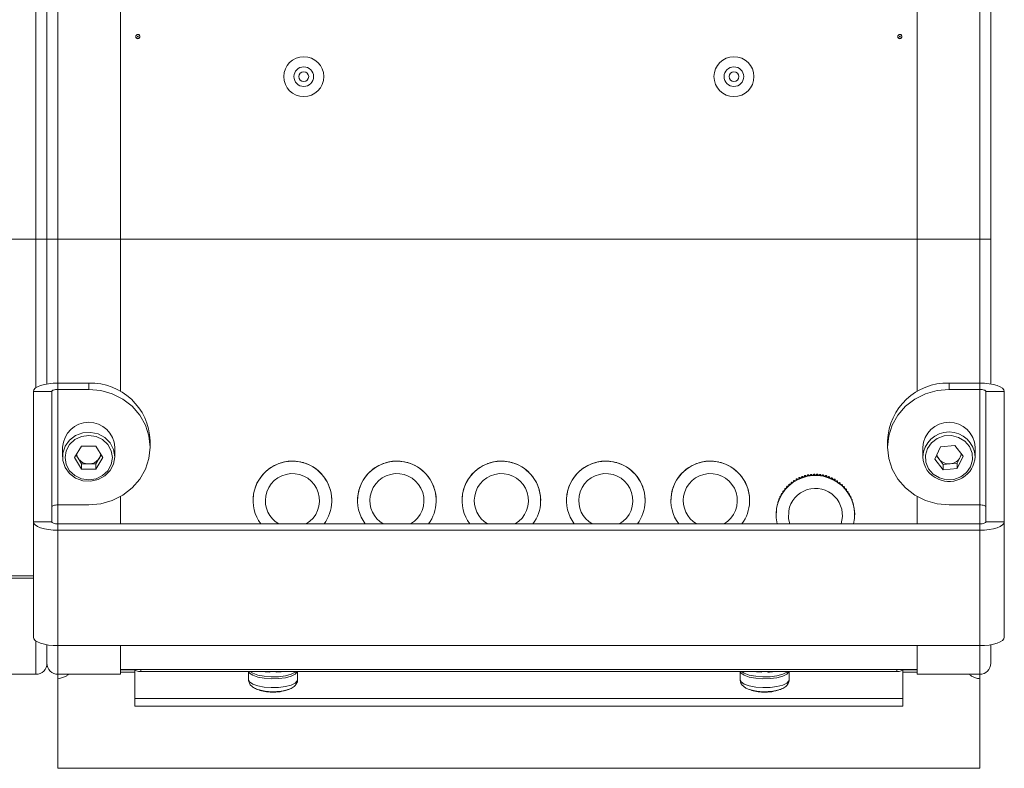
# Model space of a CAD drawing. Header units: millimetres. Extents: x -219 to 1361, y -849 to 661.
# Tile 72 of 73: x 1201 to 1361, y 420 to 542. Entities that reach past the tile are written whole.
import ezdxf

# ---------------------------------------------------------------- set-up
doc = ezdxf.new("R2010")
doc.units = ezdxf.units.MM

msp = doc.modelspace()

# ---------------------------------------------------------------- linework, layer by layer
at = {"color": 7, "linetype": 'Continuous', "lineweight": 15}
for p, q in [((1203.57, 506.18), (1203.57, 572.18)), ((1205.37, 506.18), (1205.37, 572.18)), ((1207.17, 572.18), (1207.17, 506.18)), ((1217.37, 506.18), (1217.37, 572.18)), ((1346.97, 572.18), (1346.97, 506.18)), ((1357.17, 506.18), (1357.17, 572.18)), ((1358.97, 572.18), (1358.97, 506.18)), ((1203.57, 506.18), (1193.37, 506.18)), ((1205.37, 506.18), (1203.57, 506.18)), ((1205.37, 482.63), (1205.37, 506.18)), ((1207.17, 506.18), (1205.37, 506.18)), ((1207.17, 506.18), (1217.37, 506.18)), ((1217.37, 481.41), (1217.37, 506.18)), ((1357.17, 506.18), (1346.97, 506.18)), ((1346.97, 506.18), (1346.97, 481.41)), ((1358.97, 506.18), (1357.17, 506.18)), ((1358.97, 506.18), (1358.97, 482.63)), ((1207.17, 482.78), (1207.17, 481.75)), ((1212.17, 482.78), (1207.17, 482.78)), ((1212.17, 481.75), (1212.17, 482.78)), ((1352.17, 481.75), (1352.17, 482.78)), ((1357.17, 482.78), (1352.17, 482.78)), ((1357.17, 481.75), (1357.17, 482.78)), ((1206.17, 481.41), (1203.17, 481.41)), ((1203.17, 481.41), (1203.17, 460.2)), ((1206.17, 481.41), (1206.17, 460.2)), ((1207.17, 481.75), (1207.17, 462.96)), ((1212.17, 481.75), (1207.17, 481.75)), ((1357.17, 481.75), (1352.17, 481.75)), ((1357.17, 481.75), (1357.17, 462.96)), ((1361.17, 481.41), (1358.17, 481.41)), ((1358.17, 460.2), (1358.17, 481.41)), ((1361.17, 460.2), (1361.17, 481.41)), ((1222.17, 472.35), (1222.17, 473.38)), ((1342.17, 473.38), (1342.17, 472.35)), ((1207.92, 472.35), (1207.92, 470.78)), ((1211.01, 472.52), (1209.86, 470.64)), ((1210.12, 471.07), (1210.44, 470.56)), ((1213.32, 472.52), (1211.01, 472.52)), ((1214.48, 470.64), (1213.32, 472.52)), ((1213.9, 470.56), (1214.21, 471.07)), ((1216.42, 470.78), (1216.42, 472.35)), ((1347.92, 472.35), (1347.92, 470.78)), ((1350.81, 472.4), (1349.87, 470.42)), ((1353.11, 472.62), (1350.81, 472.4)), ((1354.46, 470.87), (1353.11, 472.62)), ((1353.99, 470.73), (1354.21, 471.19)), ((1356.42, 470.78), (1356.42, 472.35)), ((1209.86, 470.64), (1211.01, 468.76)), ((1210.44, 470.56), (1211.01, 469.62)), ((1211.01, 469.62), (1211.01, 468.76)), ((1211.01, 469.62), (1212.17, 469.62)), ((1212.17, 469.62), (1213.32, 469.62)), ((1213.32, 468.76), (1214.48, 470.64)), ((1213.32, 469.62), (1213.9, 470.56)), ((1213.32, 469.62), (1213.32, 468.76)), ((1243.62, 469.85), (1243.62, 469.85)), ((1243.66, 469.86), (1243.67, 469.86)), ((1247.06, 469.84), (1247.07, 469.83)), ((1247.1, 469.82), (1247.11, 469.82)), ((1260.62, 469.85), (1260.62, 469.85)), ((1260.66, 469.86), (1260.67, 469.86)), ((1264.06, 469.84), (1264.07, 469.83)), ((1264.1, 469.82), (1264.11, 469.82)), ((1277.15, 469.7), (1277.15, 469.65)), ((1277.18, 469.66), (1277.18, 469.71)), ((1277.62, 469.85), (1277.62, 469.85)), ((1277.66, 469.86), (1277.67, 469.86)), ((1281.06, 469.84), (1281.07, 469.83)), ((1281.1, 469.82), (1281.11, 469.82)), ((1294.62, 469.85), (1294.62, 469.85)), ((1294.66, 469.86), (1294.67, 469.86)), ((1298.06, 469.84), (1298.07, 469.83)), ((1298.1, 469.82), (1298.11, 469.82)), ((1311.62, 469.85), (1311.62, 469.85)), ((1311.66, 469.86), (1311.67, 469.86)), ((1315.06, 469.84), (1315.07, 469.83)), ((1315.1, 469.82), (1315.11, 469.82)), ((1349.87, 470.42), (1351.22, 468.66)), ((1350.12, 470.95), (1350.55, 470.4)), ((1350.55, 470.4), (1351.22, 469.52)), ((1351.22, 469.52), (1352.37, 469.63)), ((1351.22, 469.52), (1351.22, 468.66)), ((1352.37, 469.63), (1353.52, 469.74)), ((1353.52, 468.88), (1354.46, 470.87)), ((1353.52, 469.74), (1353.99, 470.73)), ((1353.52, 469.74), (1353.52, 468.88)), ((1211.01, 468.76), (1213.32, 468.76)), ((1329.83, 467.88), (1329.89, 467.79)), ((1330.07, 467.8), (1330.11, 467.9)), ((1330.32, 467.91), (1330.38, 467.81)), ((1330.55, 467.81), (1330.61, 467.9)), ((1330.82, 467.89), (1330.87, 467.79)), ((1331.04, 467.78), (1331.1, 467.87)), ((1351.22, 468.66), (1353.52, 468.88)), ((1326.26, 466.34), (1326.35, 466.31)), ((1326.47, 466.54), (1326.47, 466.41)), ((1326.64, 466.65), (1326.74, 466.6)), ((1326.87, 466.82), (1326.87, 466.69)), ((1327.05, 466.93), (1327.14, 466.88)), ((1327.14, 466.88), (1327.16, 466.87)), ((1327.29, 466.95), (1327.29, 467.08)), ((1327.48, 467.18), (1327.57, 467.12)), ((1327.72, 467.19), (1327.73, 467.3)), ((1327.92, 467.39), (1328.01, 467.32)), ((1328.17, 467.39), (1328.18, 467.5)), ((1328.38, 467.57), (1328.46, 467.49)), ((1328.63, 467.55), (1328.65, 467.65)), ((1328.86, 467.71), (1328.93, 467.63)), ((1329.1, 467.67), (1329.13, 467.77)), ((1329.34, 467.81), (1329.41, 467.73)), ((1329.58, 467.75), (1329.62, 467.86)), ((1331.31, 467.84), (1331.35, 467.74)), ((1331.52, 467.71), (1331.59, 467.8)), ((1331.8, 467.75), (1331.83, 467.65)), ((1331.85, 467.6), (1332.03, 467.56)), ((1332, 467.61), (1332.07, 467.69)), ((1332.27, 467.63), (1332.3, 467.52)), ((1332.46, 467.46), (1332.54, 467.54)), ((1332.74, 467.46), (1332.75, 467.35)), ((1332.91, 467.29), (1333, 467.35)), ((1333.19, 467.26), (1333.2, 467.15)), ((1333.35, 467.07), (1333.44, 467.13)), ((1333.63, 466.9), (1333.63, 467.03)), ((1333.76, 466.82), (1333.77, 466.83)), ((1333.77, 466.83), (1333.87, 466.88)), ((1334.04, 466.64), (1334.04, 466.77)), ((1334.17, 466.55), (1334.27, 466.59)), ((1334.44, 466.35), (1334.44, 466.48)), ((1334.56, 466.24), (1334.65, 466.27)), ((1239, 464.73), (1238.92, 463.68)), ((1256, 464.73), (1255.92, 463.68)), ((1273, 464.73), (1272.92, 463.68)), ((1290, 464.73), (1289.92, 463.68)), ((1307, 464.73), (1306.92, 463.68)), ((1324.88, 464.69), (1324.88, 464.58)), ((1325, 464.82), (1325.03, 464.82)), ((1325.14, 465.11), (1325.14, 464.99)), ((1325.27, 465.24), (1325.32, 465.23)), ((1325.43, 465.51), (1325.43, 465.38)), ((1325.57, 465.63), (1325.63, 465.62)), ((1325.75, 465.88), (1325.75, 465.75)), ((1325.9, 466), (1325.98, 465.98)), ((1326.1, 466.22), (1326.1, 466.09)), ((1334.81, 466.02), (1334.81, 466.16)), ((1334.93, 465.91), (1335, 465.93)), ((1335.15, 465.67), (1335.15, 465.81)), ((1335.27, 465.54), (1335.33, 465.56)), ((1335.47, 465.3), (1335.47, 465.43)), ((1335.58, 465.15), (1335.62, 465.16)), ((1335.73, 465.09), (1335.71, 465.11)), ((1335.75, 464.91), (1335.75, 465.03)), ((1335.86, 464.74), (1335.88, 464.74)), ((1217.37, 459.86), (1217.37, 464.33)), ((1238.92, 463.68), (1238.92, 463.67)), ((1251.72, 463.67), (1251.72, 463.68)), ((1255.92, 463.68), (1255.92, 463.67)), ((1268.72, 463.67), (1268.72, 463.68)), ((1272.92, 463.68), (1272.92, 463.67)), ((1285.72, 463.67), (1285.72, 463.68)), ((1289.92, 463.68), (1289.92, 463.67)), ((1302.72, 463.67), (1302.72, 463.68)), ((1306.92, 463.68), (1306.92, 463.67)), ((1319.72, 463.67), (1319.72, 463.68)), ((1324.31, 463.34), (1324.31, 463.29)), ((1324.46, 463.81), (1324.46, 463.72)), ((1324.65, 464.26), (1324.65, 464.15)), ((1324.76, 464.39), (1324.78, 464.39)), ((1336, 464.49), (1336, 464.61)), ((1336.11, 464.3), (1336.11, 464.3)), ((1336.22, 464.07), (1336.22, 464.17)), ((1336.4, 463.63), (1336.4, 463.72)), ((1336.55, 463.2), (1336.55, 463.25)), ((1346.97, 464.33), (1346.97, 459.86)), ((1212.17, 462.96), (1207.17, 462.96)), ((1256.33, 461.63), (1256.33, 461.58)), ((1324.1, 462.42), (1324.02, 461.37)), ((1324.19, 462.87), (1324.19, 462.86)), ((1324.2, 462.92), (1324.2, 462.89)), ((1357.17, 462.96), (1352.17, 462.96)), ((1203.17, 460.2), (1206.17, 460.2)), ((1203.17, 460.2), (1203.17, 441.41)), ((1207.17, 459.86), (1207.17, 458.83)), ((1207.17, 459.86), (1357.17, 459.86)), ((1324.02, 461.37), (1324.02, 461.34)), ((1336.82, 461.34), (1336.82, 461.37)), ((1357.17, 458.83), (1357.17, 459.86)), ((1358.17, 460.2), (1361.17, 460.2)), ((1361.17, 460.2), (1361.17, 441.41)), ((1207.17, 458.83), (1207.17, 440.04)), ((1207.17, 458.83), (1357.17, 458.83)), ((1357.17, 458.83), (1357.17, 440.04)), ((1205.37, 437.18), (1205.37, 440.19)), ((1207.17, 440.04), (1357.17, 440.04)), ((1217.37, 435.38), (1217.37, 440.04)), ((1346.97, 440.04), (1346.97, 435.38)), ((1358.97, 440.19), (1358.97, 437.18)), ((1217.37, 436.18), (1346.97, 436.18)), ((1219.67, 436.16), (1219.67, 436.18)), ((1219.67, 436.16), (1219.67, 431.45)), ((1220.67, 435.83), (1343.67, 435.83)), ((1238.17, 435.83), (1238.17, 434.54)), ((1241.65, 435.83), (1241.65, 435.74)), ((1242.69, 435.83), (1242.69, 435.74)), ((1246.17, 434.54), (1246.17, 435.83)), ((1318.17, 435.83), (1318.17, 434.54)), ((1321.65, 435.83), (1321.65, 435.74)), ((1322.69, 435.83), (1322.69, 435.74)), ((1326.17, 434.54), (1326.17, 435.83)), ((1344.67, 436.18), (1344.67, 436.16)), ((1344.67, 436.16), (1344.67, 431.45)), ((1203.57, 435.38), (1193.37, 435.38)), ((1207.17, 435.38), (1217.37, 435.38)), ((1207.17, 435.35), (1207.17, 434.66)), ((1207.17, 434.66), (1207.17, 420.08)), ((1357.17, 435.38), (1346.97, 435.38)), ((1357.17, 435.35), (1357.17, 434.66)), ((1357.17, 420.08), (1357.17, 434.66)), ((1219.67, 431.45), (1344.67, 431.45)), ((1219.67, 431.45), (1219.67, 430.19)), ((1344.67, 431.45), (1344.67, 430.19)), ((1219.67, 430.19), (1344.67, 430.19)), ((1207.17, 420.08), (1357.17, 420.08))]:
    msp.add_line(p, q, dxfattribs=at)
at = {"color": 8, "linetype": 'Continuous', "lineweight": 15}
for p, q in [((1203.57, 482), (1203.57, 506.18)), ((1207.17, 506.18), (1207.17, 482.78)), ((1217.37, 506.18), (1346.97, 506.18)), ((1357.17, 482.78), (1357.17, 506.18)), ((1243.62, 469.85), (1243.62, 469.85)), ((1243.66, 469.86), (1243.66, 469.86)), ((1244.11, 469.96), (1244.11, 469.96)), ((1244.14, 469.97), (1244.14, 469.97)), ((1244.6, 470.04), (1244.6, 470.04)), ((1244.64, 470.04), (1244.64, 470.04)), ((1245.1, 470.08), (1245.1, 470.07)), ((1245.13, 470.08), (1245.13, 470.08)), ((1245.6, 470.07), (1245.6, 470.07)), ((1245.63, 470.07), (1245.63, 470.07)), ((1246.1, 470.03), (1246.1, 470.03)), ((1246.13, 470.03), (1246.13, 470.03)), ((1246.59, 469.95), (1246.59, 469.95)), ((1246.62, 469.94), (1246.62, 469.95)), ((1247.07, 469.83), (1247.07, 469.83)), ((1247.1, 469.82), (1247.1, 469.82)), ((1260.62, 469.85), (1260.62, 469.85)), ((1260.66, 469.86), (1260.66, 469.86)), ((1261.11, 469.96), (1261.11, 469.96)), ((1261.14, 469.97), (1261.14, 469.97)), ((1261.6, 470.04), (1261.6, 470.04)), ((1261.64, 470.04), (1261.64, 470.04)), ((1262.1, 470.08), (1262.1, 470.07)), ((1262.13, 470.08), (1262.13, 470.08)), ((1262.6, 470.07), (1262.6, 470.07)), ((1262.63, 470.07), (1262.63, 470.07)), ((1263.1, 470.03), (1263.1, 470.03)), ((1263.13, 470.03), (1263.13, 470.03)), ((1263.59, 469.95), (1263.59, 469.95)), ((1263.62, 469.94), (1263.62, 469.95)), ((1264.07, 469.83), (1264.07, 469.83)), ((1264.1, 469.82), (1264.1, 469.82)), ((1277.62, 469.85), (1277.62, 469.85)), ((1277.66, 469.86), (1277.66, 469.86)), ((1278.11, 469.96), (1278.11, 469.96)), ((1278.14, 469.97), (1278.14, 469.97)), ((1278.6, 470.04), (1278.6, 470.04)), ((1278.64, 470.04), (1278.64, 470.04)), ((1279.1, 470.08), (1279.1, 470.07)), ((1279.13, 470.08), (1279.13, 470.08)), ((1279.6, 470.07), (1279.6, 470.07)), ((1279.63, 470.07), (1279.63, 470.07)), ((1280.1, 470.03), (1280.1, 470.03)), ((1280.13, 470.03), (1280.13, 470.03)), ((1280.59, 469.95), (1280.59, 469.95)), ((1280.62, 469.94), (1280.62, 469.95)), ((1281.07, 469.83), (1281.07, 469.83)), ((1281.1, 469.82), (1281.1, 469.82)), ((1294.62, 469.85), (1294.62, 469.85)), ((1294.66, 469.86), (1294.66, 469.86)), ((1295.11, 469.96), (1295.11, 469.96)), ((1295.14, 469.97), (1295.14, 469.97)), ((1295.6, 470.04), (1295.6, 470.04)), ((1295.64, 470.04), (1295.64, 470.04)), ((1296.1, 470.08), (1296.1, 470.07)), ((1296.13, 470.08), (1296.13, 470.08)), ((1296.6, 470.07), (1296.6, 470.07)), ((1296.63, 470.07), (1296.63, 470.07)), ((1297.1, 470.03), (1297.1, 470.03)), ((1297.13, 470.03), (1297.13, 470.03)), ((1297.59, 469.95), (1297.59, 469.95)), ((1297.62, 469.94), (1297.62, 469.95)), ((1298.07, 469.83), (1298.07, 469.83)), ((1298.1, 469.82), (1298.1, 469.82)), ((1311.62, 469.85), (1311.62, 469.85)), ((1311.66, 469.86), (1311.66, 469.86)), ((1312.11, 469.96), (1312.11, 469.96)), ((1312.14, 469.97), (1312.14, 469.97)), ((1312.6, 470.04), (1312.6, 470.04)), ((1312.64, 470.04), (1312.64, 470.04)), ((1313.1, 470.08), (1313.1, 470.07)), ((1313.13, 470.08), (1313.13, 470.08)), ((1313.6, 470.07), (1313.6, 470.07)), ((1313.63, 470.07), (1313.63, 470.07)), ((1314.1, 470.03), (1314.1, 470.03)), ((1314.13, 470.03), (1314.13, 470.03)), ((1314.59, 469.95), (1314.59, 469.95)), ((1314.62, 469.94), (1314.62, 469.95)), ((1315.07, 469.83), (1315.07, 469.83)), ((1315.1, 469.82), (1315.1, 469.82)), ((1329.7, 467.92), (1329.7, 467.72)), ((1329.74, 467.73), (1329.74, 467.92)), ((1329.83, 467.88), (1329.83, 467.74)), ((1330.11, 467.76), (1330.11, 467.9)), ((1330.2, 467.96), (1330.2, 467.76)), ((1330.23, 467.76), (1330.23, 467.96)), ((1330.32, 467.91), (1330.32, 467.76)), ((1330.61, 467.76), (1330.61, 467.9)), ((1330.7, 467.95), (1330.7, 467.76)), ((1330.73, 467.76), (1330.73, 467.95)), ((1330.82, 467.89), (1330.82, 467.75)), ((1331.1, 467.73), (1331.1, 467.87)), ((1331.2, 467.91), (1331.2, 467.72)), ((1331.23, 467.71), (1331.23, 467.91)), ((1326.13, 466.3), (1326.13, 466.12)), ((1326.16, 466.14), (1326.16, 466.32)), ((1326.26, 466.34), (1326.26, 466.23)), ((1326.51, 466.62), (1326.51, 466.44)), ((1326.54, 466.46), (1326.54, 466.64)), ((1326.64, 466.65), (1326.64, 466.53)), ((1326.92, 466.91), (1326.92, 466.72)), ((1326.94, 466.74), (1326.94, 466.93)), ((1327.05, 466.93), (1327.05, 466.81)), ((1327.14, 466.88), (1327.14, 466.87)), ((1327.34, 467.17), (1327.34, 466.98)), ((1327.37, 467), (1327.37, 467.18)), ((1327.48, 467.18), (1327.48, 467.05)), ((1327.57, 467.12), (1327.57, 467.1)), ((1327.72, 467.19), (1327.72, 467.17)), ((1327.73, 467.17), (1327.73, 467.3)), ((1327.79, 467.39), (1327.79, 467.2)), ((1327.82, 467.21), (1327.82, 467.4)), ((1327.92, 467.39), (1327.92, 467.26)), ((1328.01, 467.32), (1328.01, 467.29)), ((1328.17, 467.39), (1328.17, 467.36)), ((1328.18, 467.36), (1328.18, 467.5)), ((1328.25, 467.58), (1328.25, 467.39)), ((1328.28, 467.4), (1328.28, 467.59)), ((1328.38, 467.57), (1328.38, 467.43)), ((1328.46, 467.49), (1328.46, 467.46)), ((1328.63, 467.55), (1328.63, 467.51)), ((1328.65, 467.52), (1328.65, 467.65)), ((1328.72, 467.73), (1328.72, 467.54)), ((1328.76, 467.55), (1328.76, 467.74)), ((1328.86, 467.71), (1328.86, 467.57)), ((1328.93, 467.63), (1328.93, 467.59)), ((1329.1, 467.67), (1329.1, 467.63)), ((1329.13, 467.63), (1329.13, 467.77)), ((1329.21, 467.84), (1329.21, 467.65)), ((1329.24, 467.66), (1329.24, 467.85)), ((1329.34, 467.81), (1329.34, 467.67)), ((1329.41, 467.73), (1329.41, 467.69)), ((1329.58, 467.75), (1329.58, 467.71)), ((1329.62, 467.72), (1329.62, 467.86)), ((1329.89, 467.79), (1329.89, 467.74)), ((1330.07, 467.8), (1330.07, 467.76)), ((1330.38, 467.81), (1330.38, 467.76)), ((1330.55, 467.81), (1330.55, 467.76)), ((1330.87, 467.79), (1330.87, 467.75)), ((1331.04, 467.78), (1331.04, 467.73)), ((1331.31, 467.84), (1331.31, 467.7)), ((1331.35, 467.74), (1331.35, 467.7)), ((1331.52, 467.71), (1331.52, 467.67)), ((1331.59, 467.66), (1331.59, 467.8)), ((1331.69, 467.83), (1331.69, 467.64)), ((1331.72, 467.63), (1331.72, 467.82)), ((1331.8, 467.75), (1331.8, 467.61)), ((1331.83, 467.65), (1331.83, 467.61)), ((1332, 467.61), (1332, 467.57)), ((1332.07, 467.55), (1332.07, 467.69)), ((1332.17, 467.71), (1332.17, 467.52)), ((1332.2, 467.51), (1332.2, 467.7)), ((1332.27, 467.63), (1332.27, 467.49)), ((1332.3, 467.52), (1332.3, 467.48)), ((1332.46, 467.46), (1332.46, 467.43)), ((1332.54, 467.4), (1332.54, 467.54)), ((1332.65, 467.56), (1332.65, 467.37)), ((1332.68, 467.35), (1332.68, 467.54)), ((1332.74, 467.46), (1332.74, 467.33)), ((1332.75, 467.35), (1332.75, 467.32)), ((1332.91, 467.29), (1332.91, 467.26)), ((1333, 467.22), (1333, 467.35)), ((1333.1, 467.36), (1333.1, 467.17)), ((1333.14, 467.16), (1333.14, 467.35)), ((1333.19, 467.26), (1333.19, 467.13)), ((1333.2, 467.15), (1333.2, 467.13)), ((1333.35, 467.07), (1333.35, 467.05)), ((1333.44, 467), (1333.44, 467.13)), ((1333.55, 467.13), (1333.55, 466.95)), ((1333.58, 466.93), (1333.58, 467.12)), ((1333.77, 466.83), (1333.77, 466.82)), ((1333.87, 466.76), (1333.87, 466.88)), ((1333.97, 466.87), (1333.97, 466.69)), ((1334, 466.67), (1334, 466.85)), ((1334.27, 466.48), (1334.27, 466.59)), ((1334.37, 466.58), (1334.37, 466.4)), ((1334.4, 466.38), (1334.4, 466.56)), ((1334.65, 466.17), (1334.65, 466.27)), ((1324.89, 464.74), (1324.89, 464.6)), ((1324.91, 464.63), (1324.91, 464.77)), ((1325, 464.82), (1325, 464.78)), ((1325.16, 465.17), (1325.16, 465.01)), ((1325.17, 465.04), (1325.17, 465.2)), ((1325.27, 465.24), (1325.27, 465.17)), ((1325.45, 465.57), (1325.45, 465.4)), ((1325.47, 465.43), (1325.47, 465.59)), ((1325.57, 465.63), (1325.57, 465.54)), ((1325.78, 465.95), (1325.78, 465.77)), ((1325.8, 465.8), (1325.8, 465.97)), ((1325.9, 466), (1325.9, 465.9)), ((1334.75, 466.25), (1334.75, 466.08)), ((1334.78, 466.05), (1334.78, 466.23)), ((1335, 465.83), (1335, 465.93)), ((1335.1, 465.9), (1335.1, 465.73)), ((1335.13, 465.7), (1335.13, 465.87)), ((1335.33, 465.47), (1335.33, 465.56)), ((1335.42, 465.52), (1335.42, 465.35)), ((1335.44, 465.33), (1335.44, 465.49)), ((1335.62, 465.09), (1335.62, 465.16)), ((1335.71, 465.11), (1335.71, 464.96)), ((1335.73, 464.93), (1335.73, 465.09)), ((1335.88, 464.7), (1335.88, 464.74)), ((1335.97, 464.69), (1335.97, 464.55)), ((1324.31, 463.37), (1324.31, 463.3)), ((1324.32, 463.33), (1324.32, 463.4)), ((1324.47, 463.84), (1324.47, 463.74)), ((1324.48, 463.77), (1324.48, 463.87)), ((1324.66, 464.3), (1324.66, 464.17)), ((1324.68, 464.2), (1324.68, 464.33)), ((1324.76, 464.39), (1324.76, 464.37)), ((1335.99, 464.52), (1335.99, 464.66)), ((1336.11, 464.29), (1336.11, 464.3)), ((1336.2, 464.24), (1336.2, 464.12)), ((1336.21, 464.09), (1336.21, 464.21)), ((1336.39, 463.78), (1336.39, 463.68)), ((1336.4, 463.65), (1336.4, 463.75)), ((1336.54, 463.31), (1336.54, 463.24)), ((1336.55, 463.21), (1336.55, 463.27)), ((1207.17, 462.96), (1207.17, 459.86)), ((1324.2, 462.9), (1324.2, 462.92)), ((1324.2, 462.89), (1324.2, 462.87)), ((1336.65, 462.82), (1336.65, 462.82)), ((1357.17, 459.86), (1357.17, 462.96)), ((1203.17, 451.39), (1193.37, 451.39)), ((1203.17, 451.01), (1193.37, 451.01)), ((1203.57, 435.38), (1203.57, 440.81)), ((1207.17, 440.04), (1207.17, 435.38)), ((1357.17, 435.38), (1357.17, 440.04)), ((1219.67, 436.13), (1217.37, 436.13)), ((1220.67, 436.18), (1220.67, 435.83)), ((1343.67, 435.83), (1343.67, 436.18)), ((1346.97, 436.13), (1344.67, 436.13)), ((1219.67, 435.74), (1217.37, 435.74)), ((1346.97, 435.74), (1344.67, 435.74))]:
    msp.add_line(p, q, dxfattribs=at)
at = {"color": 7, "linetype": 'Continuous', "lineweight": 15, "flags": 128}
for points in [[(1207.17, 482.78), (1206.39, 482.75), (1205.64, 482.67), (1204.95, 482.54), (1204.34, 482.37), (1203.84, 482.17), (1203.47, 481.93), (1203.24, 481.67), (1203.17, 481.41)], [(1361.17, 481.41), (1361.09, 481.67), (1360.86, 481.93), (1360.49, 482.17), (1360, 482.37), (1359.39, 482.54), (1358.7, 482.67), (1357.95, 482.75), (1357.17, 482.78)], [(1207.17, 481.75), (1206.97, 481.74), (1206.78, 481.72), (1206.61, 481.69), (1206.46, 481.65), (1206.34, 481.6), (1206.24, 481.54), (1206.19, 481.47), (1206.17, 481.41)], [(1212.17, 462.96), (1214.12, 463.14), (1215.99, 463.67), (1217.72, 464.54), (1219.24, 465.71), (1220.48, 467.13), (1221.41, 468.76), (1221.98, 470.52), (1222.17, 472.35), (1221.98, 474.19), (1221.41, 475.95), (1220.48, 477.57), (1219.24, 479), (1217.72, 480.17), (1215.99, 481.03), (1214.12, 481.57), (1212.17, 481.75)], [(1352.17, 481.75), (1350.22, 481.57), (1348.34, 481.03), (1346.61, 480.17), (1345.1, 479), (1343.85, 477.57), (1342.93, 475.95), (1342.36, 474.19), (1342.17, 472.35), (1342.36, 470.52), (1342.93, 468.76), (1343.85, 467.13), (1345.1, 465.71), (1346.61, 464.54), (1348.34, 463.67), (1350.22, 463.14), (1352.17, 462.96)], [(1358.17, 481.41), (1358.15, 481.47), (1358.09, 481.54), (1358, 481.6), (1357.87, 481.65), (1357.72, 481.69), (1357.55, 481.72), (1357.36, 481.74), (1357.17, 481.75)], [(1216.42, 470.78), (1216.23, 469.6), (1215.68, 468.53), (1214.82, 467.66), (1213.72, 467.06), (1212.49, 466.8), (1211.22, 466.89), (1210.04, 467.32), (1209.05, 468.06), (1208.34, 469.05), (1207.96, 470.18), (1207.96, 471.37), (1208.34, 472.51), (1209.05, 473.5), (1210.04, 474.24), (1211.22, 474.67), (1212.49, 474.76), (1213.72, 474.5), (1214.82, 473.9), (1215.68, 473.03), (1216.23, 471.96), (1216.42, 470.78)], [(1216.02, 470.64), (1215.83, 469.52), (1215.28, 468.52), (1214.43, 467.72), (1213.36, 467.2), (1212.17, 467.02), (1210.98, 467.2), (1209.9, 467.72), (1209.05, 468.52), (1208.51, 469.52), (1208.32, 470.64), (1208.51, 471.76), (1209.05, 472.77), (1209.9, 473.57), (1210.98, 474.08), (1212.17, 474.26), (1213.36, 474.08), (1214.43, 473.57), (1215.28, 472.77), (1215.83, 471.76), (1216.02, 470.64)], [(1350.6, 467.34), (1349.59, 467.96), (1348.83, 468.84), (1348.4, 469.9), (1348.34, 471.03), (1348.65, 472.12), (1349.31, 473.07), (1350.25, 473.78), (1351.37, 474.18), (1352.58, 474.24), (1353.74, 473.94), (1354.75, 473.33), (1355.5, 472.45), (1355.93, 471.39), (1356, 470.26), (1355.68, 469.17), (1355.02, 468.22), (1354.09, 467.51), (1352.96, 467.1), (1351.76, 467.04), (1350.6, 467.34)], [(1244.09, 469.96), (1244.1, 469.96), (1244.11, 469.96)], [(1244.14, 469.97), (1244.16, 469.97), (1244.16, 469.97)], [(1244.58, 470.04), (1244.59, 470.04), (1244.6, 470.04)], [(1244.64, 470.04), (1244.65, 470.04), (1244.66, 470.04)], [(1245.08, 470.07), (1245.09, 470.08), (1245.1, 470.08)], [(1245.13, 470.08), (1245.15, 470.08), (1245.16, 470.08)], [(1245.58, 470.07), (1245.59, 470.07), (1245.6, 470.07)], [(1245.63, 470.07), (1245.65, 470.07), (1245.65, 470.07)], [(1246.08, 470.03), (1246.08, 470.03), (1246.1, 470.03)], [(1246.13, 470.03), (1246.14, 470.03), (1246.15, 470.02)], [(1246.57, 469.95), (1246.57, 469.95), (1246.59, 469.95)], [(1246.62, 469.95), (1246.63, 469.94), (1246.64, 469.94)], [(1261.09, 469.96), (1261.1, 469.96), (1261.11, 469.96)], [(1261.14, 469.97), (1261.16, 469.97), (1261.16, 469.97)], [(1261.58, 470.04), (1261.59, 470.04), (1261.6, 470.04)], [(1261.64, 470.04), (1261.65, 470.04), (1261.66, 470.04)], [(1262.08, 470.07), (1262.09, 470.08), (1262.1, 470.08)], [(1262.13, 470.08), (1262.15, 470.08), (1262.16, 470.08)], [(1262.58, 470.07), (1262.59, 470.07), (1262.6, 470.07)], [(1262.63, 470.07), (1262.65, 470.07), (1262.65, 470.07)], [(1263.08, 470.03), (1263.08, 470.03), (1263.1, 470.03)], [(1263.13, 470.03), (1263.14, 470.03), (1263.15, 470.02)], [(1263.57, 469.95), (1263.57, 469.95), (1263.59, 469.95)], [(1263.62, 469.95), (1263.63, 469.94), (1263.64, 469.94)], [(1278.09, 469.96), (1278.1, 469.96), (1278.11, 469.96)], [(1278.14, 469.97), (1278.16, 469.97), (1278.16, 469.97)], [(1278.58, 470.04), (1278.59, 470.04), (1278.6, 470.04)], [(1278.64, 470.04), (1278.65, 470.04), (1278.66, 470.04)], [(1279.08, 470.07), (1279.09, 470.08), (1279.1, 470.08)], [(1279.13, 470.08), (1279.15, 470.08), (1279.16, 470.08)], [(1279.58, 470.07), (1279.59, 470.07), (1279.6, 470.07)], [(1279.63, 470.07), (1279.65, 470.07), (1279.65, 470.07)], [(1280.08, 470.03), (1280.08, 470.03), (1280.1, 470.03)], [(1280.13, 470.03), (1280.14, 470.03), (1280.15, 470.02)], [(1280.57, 469.95), (1280.57, 469.95), (1280.59, 469.95)], [(1280.62, 469.95), (1280.63, 469.94), (1280.64, 469.94)], [(1295.09, 469.96), (1295.1, 469.96), (1295.11, 469.96)], [(1295.14, 469.97), (1295.16, 469.97), (1295.16, 469.97)], [(1295.58, 470.04), (1295.59, 470.04), (1295.6, 470.04)], [(1295.64, 470.04), (1295.65, 470.04), (1295.66, 470.04)], [(1296.08, 470.07), (1296.09, 470.08), (1296.1, 470.08)], [(1296.13, 470.08), (1296.15, 470.08), (1296.16, 470.08)], [(1296.58, 470.07), (1296.59, 470.07), (1296.6, 470.07)], [(1296.63, 470.07), (1296.65, 470.07), (1296.65, 470.07)], [(1297.08, 470.03), (1297.08, 470.03), (1297.1, 470.03)], [(1297.13, 470.03), (1297.14, 470.03), (1297.15, 470.02)], [(1297.57, 469.95), (1297.57, 469.95), (1297.59, 469.95)], [(1297.62, 469.95), (1297.63, 469.94), (1297.64, 469.94)], [(1312.09, 469.96), (1312.1, 469.96), (1312.11, 469.96)], [(1312.14, 469.97), (1312.16, 469.97), (1312.16, 469.97)], [(1312.58, 470.04), (1312.59, 470.04), (1312.6, 470.04)], [(1312.64, 470.04), (1312.65, 470.04), (1312.66, 470.04)], [(1313.08, 470.07), (1313.09, 470.08), (1313.1, 470.08)], [(1313.13, 470.08), (1313.15, 470.08), (1313.16, 470.08)], [(1313.58, 470.07), (1313.59, 470.07), (1313.6, 470.07)], [(1313.63, 470.07), (1313.65, 470.07), (1313.65, 470.07)], [(1314.08, 470.03), (1314.08, 470.03), (1314.1, 470.03)], [(1314.13, 470.03), (1314.14, 470.03), (1314.15, 470.02)], [(1314.57, 469.95), (1314.57, 469.95), (1314.59, 469.95)], [(1314.62, 469.95), (1314.63, 469.94), (1314.64, 469.94)], [(1327.57, 467.12), (1327.58, 467.11), (1327.59, 467.11)], [(1333.2, 467.15), (1333.2, 467.14), (1333.2, 467.13)], [(1333.33, 467.06), (1333.34, 467.07), (1333.35, 467.07)], [(1335.99, 464.66), (1335.99, 464.66), (1335.99, 464.67), (1335.98, 464.67), (1335.98, 464.67), (1335.98, 464.68), (1335.98, 464.68), (1335.98, 464.68), (1335.97, 464.69)], [(1324.32, 463.4), (1324.32, 463.4), (1324.32, 463.39), (1324.32, 463.39), (1324.32, 463.39), (1324.32, 463.38), (1324.32, 463.38), (1324.32, 463.37), (1324.31, 463.37)], [(1336.55, 463.27), (1336.55, 463.26), (1336.55, 463.25)], [(1207.17, 462.96), (1206.97, 462.95), (1206.78, 462.93), (1206.61, 462.9), (1206.46, 462.86), (1206.34, 462.8), (1206.24, 462.74), (1206.19, 462.68), (1206.17, 462.61)], [(1324.19, 459.86), (1324.04, 460.85), (1324.1, 462.39)], [(1324.19, 462.87), (1324.19, 462.87), (1324.2, 462.89)], [(1326.08, 461.96), (1326.05, 460.71), (1326.24, 459.86)], [(1336.65, 462.84), (1336.65, 462.84), (1336.65, 462.82)], [(1358.17, 462.61), (1358.15, 462.68), (1358.09, 462.74), (1358, 462.8), (1357.87, 462.86), (1357.72, 462.9), (1357.55, 462.93), (1357.36, 462.95), (1357.17, 462.96)], [(1203.17, 460.2), (1203.24, 459.94), (1203.47, 459.68), (1203.84, 459.44), (1204.34, 459.23), (1204.95, 459.06), (1205.64, 458.94), (1206.39, 458.86), (1207.17, 458.83)], [(1206.17, 460.2), (1206.19, 460.14), (1206.24, 460.07), (1206.34, 460.01), (1206.46, 459.96), (1206.61, 459.92), (1206.78, 459.89), (1206.97, 459.87), (1207.17, 459.86)], [(1357.17, 459.86), (1357.36, 459.87), (1357.55, 459.89), (1357.72, 459.92), (1357.87, 459.96), (1358, 460.01), (1358.09, 460.07), (1358.15, 460.14), (1358.17, 460.2)], [(1357.17, 458.83), (1357.95, 458.86), (1358.7, 458.94), (1359.39, 459.06), (1360, 459.23), (1360.49, 459.44), (1360.86, 459.68), (1361.09, 459.94), (1361.17, 460.2)], [(1203.17, 441.41), (1203.24, 441.14), (1203.47, 440.88), (1203.84, 440.65), (1204.34, 440.44), (1204.95, 440.27), (1205.64, 440.14), (1206.39, 440.07), (1207.17, 440.04)], [(1357.17, 440.04), (1357.95, 440.07), (1358.7, 440.14), (1359.39, 440.27), (1360, 440.44), (1360.49, 440.65), (1360.86, 440.88), (1361.09, 441.14), (1361.17, 441.41)], [(1220.67, 435.83), (1220.47, 435.84), (1220.28, 435.85), (1220.11, 435.89), (1219.96, 435.93), (1219.84, 435.98), (1219.74, 436.04), (1219.69, 436.1), (1219.67, 436.16)], [(1246.14, 435.83), (1246.12, 435.78), (1245.77, 435.4), (1245.1, 435.07), (1244.17, 434.82), (1243.06, 434.67), (1241.87, 434.64), (1240.71, 434.73), (1239.67, 434.93), (1238.86, 435.22), (1238.35, 435.58), (1238.19, 435.83)], [(1245.92, 435.83), (1245.77, 435.71), (1245.1, 435.38), (1244.17, 435.13), (1243.06, 434.99), (1241.87, 434.96), (1240.71, 435.05), (1239.67, 435.25), (1238.86, 435.54), (1238.41, 435.83)], [(1326.14, 435.83), (1326.12, 435.78), (1325.77, 435.4), (1325.1, 435.07), (1324.17, 434.82), (1323.06, 434.67), (1321.87, 434.64), (1320.71, 434.73), (1319.67, 434.93), (1318.86, 435.22), (1318.35, 435.58), (1318.19, 435.83)], [(1325.92, 435.83), (1325.77, 435.71), (1325.1, 435.38), (1324.17, 435.13), (1323.06, 434.99), (1321.87, 434.96), (1320.71, 435.05), (1319.67, 435.25), (1318.86, 435.54), (1318.41, 435.83)], [(1344.67, 436.16), (1344.65, 436.1), (1344.59, 436.04), (1344.5, 435.98), (1344.37, 435.93), (1344.22, 435.89), (1344.05, 435.85), (1343.86, 435.84), (1343.67, 435.83)]]:
    msp.add_lwpolyline(points, dxfattribs=at)
at = {"color": 8, "linetype": 'Continuous', "lineweight": 15, "flags": 128}
for points in [[(1246.17, 434.54), (1246.12, 434.34), (1245.77, 433.96), (1245.1, 433.63), (1244.17, 433.38), (1243.06, 433.24), (1241.87, 433.21), (1240.71, 433.29), (1239.67, 433.49), (1238.86, 433.79), (1238.35, 434.14), (1238.17, 434.54), (1238.17, 434.54)], [(1326.17, 434.54), (1326.12, 434.34), (1325.77, 433.96), (1325.1, 433.63), (1324.17, 433.38), (1323.06, 433.24), (1321.87, 433.21), (1320.71, 433.29), (1319.67, 433.49), (1318.86, 433.79), (1318.35, 434.14), (1318.17, 434.54), (1318.17, 434.54)]]:
    msp.add_lwpolyline(points, dxfattribs=at)
at = {"color": 7, "linetype": 'Continuous', "lineweight": 15}
for centre, radius in [((1220.17, 539.18), 0.345), ((1220.17, 539.18), 0.315), ((1220.17, 539.18), 0.0464), ((1220.17, 539.18), 0.0161), ((1344.17, 539.18), 0.345), ((1344.17, 539.18), 0.315), ((1344.17, 539.18), 0.0464), ((1344.17, 539.18), 0.0161), ((1247.17, 532.66), 3.25), ((1317.17, 532.66), 3.25), ((1247.17, 532.66), 1.6), ((1317.17, 532.66), 1.6), ((1247.17, 532.66), 0.8), ((1317.17, 532.66), 0.8)]:
    msp.add_circle(centre, radius, dxfattribs=at)
for centre, radius, start, end in [((1212.46, 473.07), 9.71, 1.8363, 91.7253), ((1351.88, 473.07), 9.71, 88.2745, 178.1636), ((1212.17, 472.15), 4.25, 2.6618, 177.3382), ((1352.17, 472.15), 4.25, 2.6684, 177.3316), ((1211.97, 471.51), 1.81, 190.0753, 211.6614), ((1212.36, 471.51), 1.81, 328.3435, 349.9197), ((1351.99, 471.51), 1.82, 192.1933, 217.773), ((1352.38, 471.5), 1.79, 334.4829, 352.5937), ((1212.15, 471.64), 2.03, 212.413, 270.6247), ((1212.19, 471.64), 2.03, 269.3758, 327.5865), ((1245.32, 463.68), 6.4, 0.0025, 170.556), ((1245.32, 463.67), 6.4, 323.4501, 170.5577), ((1246.16, 460.67), 9.53, 105.2156, 105.4215), ((1245.29, 463.85), 6.22, 100.6583, 100.9733), ((1245.27, 464.17), 5.9, 96.1311, 96.464), ((1245.36, 462.53), 7.55, 91.6787, 91.9385), ((1245.26, 462.46), 7.63, 87.1782, 87.4355), ((1245.17, 462.59), 7.5, 82.67, 82.9315), ((1245.32, 463.73), 6.35, 78.1665, 78.4758), ((1245.31, 463.7), 6.38, 73.6577, 73.9654), ((1262.32, 463.68), 6.4, 0.0029, 170.5556), ((1262.32, 463.67), 6.4, 323.4503, 170.5577), ((1261.99, 464.94), 5.1, 105.1263, 105.5108), ((1262.46, 463), 7.1, 100.6587, 100.9355), ((1262.29, 463.96), 6.12, 96.1483, 96.4688), ((1262.36, 462.25), 7.84, 91.6801, 91.9308), ((1262.29, 463.05), 7.03, 87.1717, 87.4514), ((1262.37, 464.16), 5.92, 82.6471, 82.9793), ((1261.92, 461.78), 8.34, 78.2035, 78.4388), ((1262.31, 463.7), 6.38, 73.6577, 73.9654), ((1279.32, 463.68), 6.4, 0.0027, 170.5558), ((1279.32, 463.67), 6.4, 323.4503, 170.5577), ((1277.18, 469.61), 0.1, 109.9847, 172.0235), ((1279.22, 464.1), 5.97, 105.1276, 105.4569), ((1279.04, 465.15), 4.9, 100.5967, 100.9975), ((1279.18, 464.95), 5.12, 96.117, 96.5), ((1279.36, 462.51), 7.57, 91.6757, 91.9352), ((1279.3, 463.39), 6.69, 87.1603, 87.4535), ((1279.41, 464.48), 5.6, 82.6255, 82.976), ((1279.21, 463.19), 6.9, 78.1589, 78.443), ((1279.31, 463.7), 6.38, 73.6577, 73.9654), ((1296.32, 463.68), 6.4, 0.0023, 170.5562), ((1296.32, 463.67), 6.4, 323.45, 170.5578), ((1297.16, 460.67), 9.53, 105.2156, 105.4215), ((1296.29, 463.85), 6.22, 100.6583, 100.9733), ((1296.27, 464.17), 5.9, 96.1311, 96.464), ((1296.36, 462.53), 7.55, 91.6787, 91.9385), ((1296.26, 462.46), 7.63, 87.1782, 87.4355), ((1296.17, 462.59), 7.5, 82.67, 82.9315), ((1296.32, 463.73), 6.35, 78.1665, 78.4758), ((1296.31, 463.7), 6.38, 73.6577, 73.9654), ((1313.32, 463.68), 6.4, 0.0029, 170.5556), ((1313.32, 463.67), 6.4, 323.4503, 170.5577), ((1312.99, 464.94), 5.1, 105.1263, 105.5108), ((1313.46, 463), 7.1, 100.6587, 100.9355), ((1313.29, 463.96), 6.12, 96.1483, 96.4688), ((1313.36, 462.25), 7.84, 91.6801, 91.9308), ((1313.29, 463.05), 7.03, 87.1717, 87.4514), ((1313.37, 464.16), 5.92, 82.6471, 82.9793), ((1312.92, 461.78), 8.34, 78.2035, 78.4388), ((1313.31, 463.7), 6.38, 73.6577, 73.9654), ((1351.91, 470.84), 3.99, 180.8748, 248.3211), ((1352.18, 471), 4.24, 245.639, 357.0527), ((1352.16, 471.67), 2.05, 218.371, 276.0355), ((1352.21, 471.62), 1.99, 274.8101, 333.6432), ((1245.32, 463.65), 4.4, 300.5161, 170.5589), ((1262.32, 463.65), 4.4, 300.5165, 170.5587), ((1279.32, 463.65), 4.4, 300.5165, 170.5587), ((1296.32, 463.65), 4.4, 300.5164, 170.5588), ((1313.32, 463.65), 4.4, 300.5165, 170.5587), ((1329.71, 467.82), 0.1, 96.4644, 158.5213), ((1330.5, 460.79), 7.17, 96.1482, 96.4222), ((1329.75, 467.82), 0.0999, 34.068, 96.1729), ((1330.2, 467.86), 0.0999, 91.9147, 154.0553), ((1330.44, 460.85), 7.11, 91.6582, 91.9341), ((1330.24, 467.86), 0.1, 29.6101, 91.6672), ((1330.69, 467.85), 0.1, 87.4492, 149.5022), ((1330.45, 462.27), 5.69, 87.1345, 87.4792), ((1330.73, 467.85), 0.0999, 25.0679, 87.1913), ((1331.18, 467.81), 0.1, 82.9557, 145.0122), ((1330.03, 458.52), 9.46, 82.7094, 82.9168), ((1331.22, 467.81), 0.0999, 20.5835, 82.6751), ((1330.42, 461.37), 6.4, 0.057, 170.5121), ((1330.42, 461.33), 6.4, 346.6854, 170.5281), ((1326.2, 466.22), 0.1, 132.5236, 179.8916), ((1348.32, 441.93), 32.96, 132.254, 132.3135), ((1326.22, 466.24), 0.1, 70.079, 132.0914), ((1326.57, 466.54), 0.0998, 127.9493, 180.0099), ((1315.72, 480.59), 17.66, 307.661, 307.7723), ((1326.6, 466.56), 0.1, 65.5622, 127.6364), ((1326.97, 466.82), 0.0997, 123.3559, 180.0279), ((1330.99, 460.73), 7.4, 123.1632, 123.4283), ((1327, 466.84), 0.1, 61.0741, 123.1325), ((1327.39, 467.08), 0.0999, 118.9156, 181.048), ((1333.09, 456.75), 11.9, 118.7262, 118.891), ((1327.42, 467.09), 0.1, 56.624, 118.5931), ((1327.64, 467.2), 0.0855, 339.6999, 357.7676), ((1327.83, 467.3), 0.0999, 114.4322, 176.5243), ((1330.57, 461.27), 6.72, 114.1226, 114.4147), ((1327.86, 467.31), 0.1, 52.0983, 114.1281), ((1328.07, 467.4), 0.0999, 232.0843, 252.1785), ((1328.07, 467.4), 0.099, 330.283, 352.1867), ((1328.28, 467.48), 0.0997, 109.8399, 172.1057), ((1330.82, 460.49), 7.54, 109.6782, 109.9383), ((1328.32, 467.5), 0.1, 47.6231, 109.6207), ((1328.53, 467.57), 0.1, 227.5931, 253.8469), ((1328.53, 467.57), 0.1, 320.0101, 347.5414), ((1328.75, 467.63), 0.1, 105.4596, 167.4924), ((1331.23, 458.64), 9.43, 105.2025, 105.4105), ((1328.78, 467.64), 0.1, 43.117, 105.1411), ((1329.01, 467.7), 0.0999, 223.0844, 255.0253), ((1329.01, 467.7), 0.1, 310.1817, 342.9488), ((1329.23, 467.75), 0.0999, 100.9144, 163.0342), ((1330.68, 460.24), 7.75, 100.677, 100.9301), ((1329.26, 467.75), 0.1, 38.5696, 100.6827), ((1329.49, 467.79), 0.1, 218.6412, 255.2063), ((1329.49, 467.79), 0.0998, 301.204, 338.5555), ((1329.98, 467.84), 0.1, 214.1208, 254.0091), ((1329.97, 467.84), 0.1, 293.8541, 333.9261), ((1330.47, 467.86), 0.0999, 209.5665, 250.7165), ((1330.47, 467.86), 0.1, 288.4705, 329.4341), ((1330.96, 467.84), 0.0991, 204.9156, 245.111), ((1330.96, 467.84), 0.0995, 285.4436, 325.0998), ((1331.44, 467.77), 0.0998, 200.6, 237.1793), ((1331.44, 467.77), 0.1, 284.7201, 320.5034), ((1331.67, 467.73), 0.1, 78.4777, 140.5024), ((1330.51, 462.07), 5.88, 78.1543, 78.488), ((1331.7, 467.73), 0.0999, 16.0821, 78.2051), ((1331.92, 467.68), 0.1, 196.1627, 227.9404), ((1331.92, 467.68), 0.1, 286.1684, 315.935), ((1332.14, 467.62), 0.1, 73.9444, 136.048), ((1330.37, 461.42), 6.55, 73.6856, 73.9854), ((1332.18, 467.61), 0.0999, 11.5948, 73.7079), ((1332.39, 467.54), 0.0991, 191.4702, 218.1531), ((1332.39, 467.54), 0.0998, 286.4342, 311.5699), ((1332.61, 467.46), 0.1, 69.4943, 131.501), ((1321.49, 437.93), 31.66, 69.308, 69.37), ((1332.64, 467.45), 0.1, 7.1192, 69.1604), ((1332.85, 467.37), 0.101, 187.1258, 207.3975), ((1332.85, 467.37), 0.1, 288.2443, 306.9882), ((1333.06, 467.27), 0.1, 64.9804, 127.0272), ((1330.37, 461.51), 6.46, 64.6769, 64.9805), ((1333.09, 467.26), 0.0998, 2.5613, 64.7269), ((1333.5, 467.05), 0.1, 60.4982, 122.5232), ((1329.22, 459.49), 8.79, 60.2592, 60.4827), ((1333.53, 467.03), 0.0998, 359.9742, 60.1925), ((1333.92, 466.79), 0.1, 56.0133, 118.0155), ((1331.28, 462.88), 4.81, 55.6115, 56.0189), ((1333.94, 466.77), 0.0998, 359.9993, 55.7019), ((1334.31, 466.5), 0.1, 51.5218, 113.5219), ((1326.9, 457.22), 11.98, 51.2214, 51.385), ((1334.34, 466.48), 0.1, 0.1764, 51.0728), ((1334.68, 466.18), 0.1, 47.0052, 109.0423), ((1245.32, 463.67), 6.4, 170.5577, 216.5542), ((1262.32, 463.67), 6.4, 170.5576, 216.555), ((1279.32, 463.67), 6.4, 170.5577, 216.5535), ((1296.32, 463.67), 6.4, 170.5577, 216.5535), ((1313.32, 463.67), 6.4, 170.5576, 216.555), ((1324.98, 464.69), 0.1, 150.4828, 179.9524), ((1329.01, 462.41), 4.73, 150.0415, 150.4563), ((1325, 464.72), 0.0999, 88.0179, 150.1347), ((1325.24, 465.11), 0.0996, 145.9199, 180.055), ((1320.64, 468.26), 5.47, 325.5979, 325.9567), ((1325.26, 465.14), 0.1, 83.553, 145.5862), ((1325.53, 465.51), 0.0996, 141.4059, 180.0531), ((1336.23, 456.93), 13.82, 141.1446, 141.2867), ((1325.55, 465.53), 0.1, 79.0464, 141.1277), ((1325.85, 465.88), 0.1, 136.9347, 179.9383), ((1323.95, 467.68), 2.52, 316.4113, 317.1884), ((1325.87, 465.9), 0.1, 74.5855, 136.5867), ((1330.42, 461.24), 4.4, 341.7517, 170.529), ((1331.92, 463.21), 4.15, 46.6068, 47.0793), ((1334.71, 466.16), 0.0997, 359.9682, 46.7252), ((1335.03, 465.83), 0.1, 42.486, 104.5644), ((1332.07, 463.12), 4.11, 42.1157, 42.5927), ((1335.05, 465.81), 0.0998, 0.0027, 42.2011), ((1335.35, 465.46), 0.1, 38.0051, 100.0691), ((1329.13, 460.62), 7.97, 37.6875, 37.9334), ((1335.37, 465.43), 0.0995, 359.9672, 37.7862), ((1335.63, 465.06), 0.1, 33.5348, 95.5346), ((1335.65, 465.03), 0.0997, 359.9733, 33.2014), ((1335.89, 464.64), 0.1, 29.0119, 91.0712), ((1245.32, 463.65), 4.4, 170.5579, 239.4883), ((1262.32, 463.65), 4.4, 170.5583, 239.4885), ((1279.32, 463.65), 4.4, 170.5582, 239.4873), ((1296.32, 463.65), 4.4, 170.5583, 239.4885), ((1313.32, 463.65), 4.4, 170.5583, 239.4885), ((1324.41, 463.34), 0.0975, 163.7895, 180.2276), ((1324.42, 463.37), 0.101, 121.5405, 163.4814), ((1324.57, 463.81), 0.102, 159.5827, 179.7862), ((1328.81, 462.22), 4.63, 159.0803, 159.5039), ((1324.58, 463.84), 0.1, 102.7642, 159.0905), ((1324.76, 464.26), 0.1, 154.9768, 179.9057), ((1328.68, 462.42), 4.43, 154.5246, 154.9669), ((1324.77, 464.29), 0.0999, 92.506, 154.6582), ((1335.9, 464.61), 0.0997, 359.9666, 28.6589), ((1336.11, 464.2), 0.1, 24.5186, 86.5462), ((1331.95, 462.3), 4.67, 24.1626, 24.5829), ((1336.11, 464.17), 0.106, 0.7826, 23.4197), ((1336.29, 463.75), 0.0996, 19.8959, 73.9335), ((1331.81, 462.11), 4.87, 19.6495, 20.0525), ((1336.31, 463.72), 0.0982, 359.8675, 19.8598), ((1336.44, 463.28), 0.0979, 15.0585, 54.7994), ((1334.58, 462.75), 2.04, 14.8715, 15.8334), ((1324.3, 462.9), 0.102, 148.2932, 168.0036), ((1334.62, 462.42), 2.07, 10.37, 11.3153), ((1203.57, 437.18), 1.8, 270, 0), ((1207.17, 437.18), 1.8, 180, 270), ((1242.1, 446.55), 10.82, 262.0818, 267.569), ((1242.23, 446.55), 10.82, 272.4307, 277.9185), ((1322.1, 446.55), 10.82, 262.0815, 267.5693), ((1322.23, 446.54), 10.82, 272.4305, 277.9193), ((1357.17, 437.18), 1.8, 270, 0), ((1242.17, 440.67), 8.16, 250.6782, 288.9757), ((1322.17, 440.67), 8.16, 250.6779, 288.9759)]:
    msp.add_arc(centre, radius, start, end, dxfattribs=at)
at = {"color": 8, "linetype": 'Continuous', "lineweight": 15}
msp.add_arc((1352.17, 470.58), 4.25, 2.6684, 177.3316, dxfattribs=at)
at = {"color": 7, "linetype": 'Continuous', "lineweight": 15}
for points, knots in [([(1208.87, 435.38), (1208.75, 435.27), (1208.52, 435.05), (1207.91, 434.81), (1207.43, 434.71), (1207.17, 434.66)], [0, 0, 0, 0, 0.303923, 0.629467, 1, 1, 1, 1]), ([(1238.17, 434.54), (1238.2, 434.32), (1238.26, 433.91), (1238.65, 433.44), (1239.16, 433.1), (1239.58, 432.9), (1239.88, 432.83), (1239.89, 432.83)], [0, 0, 0, 0, 0.237463, 0.44883, 0.687435, 0.992958, 1, 1, 1, 1]), ([(1239.89, 432.83), (1240.21, 432.75), (1240.84, 432.6), (1241.95, 432.52), (1243.04, 432.55), (1244.07, 432.71), (1244.94, 432.98), (1245.58, 433.33), (1246, 433.82), (1246.2, 434.27), (1246.15, 434.51), (1246.15, 434.54)], [0, 0, 0, 0, 0.137268, 0.270384, 0.401193, 0.53307, 0.669644, 0.798018, 0.89253, 0.984961, 1, 1, 1, 1]), ([(1318.17, 434.54), (1318.2, 434.32), (1318.26, 433.91), (1318.65, 433.44), (1319.16, 433.1), (1319.58, 432.9), (1319.88, 432.83), (1319.89, 432.83)], [0, 0, 0, 0, 0.2374615, 0.4488279, 0.6874363, 0.9929583, 1, 1, 1, 1]), ([(1319.89, 432.83), (1320.21, 432.75), (1320.84, 432.6), (1321.95, 432.52), (1323.04, 432.55), (1324.07, 432.71), (1324.94, 432.98), (1325.58, 433.33), (1326, 433.82), (1326.2, 434.27), (1326.15, 434.51), (1326.15, 434.54)], [0, 0, 0, 0, 0.137271, 0.270389, 0.40119, 0.533068, 0.669642, 0.798017, 0.89253, 0.984961, 1, 1, 1, 1]), ([(1357.17, 434.66), (1356.94, 434.69), (1356.48, 434.76), (1355.93, 435.01), (1355.62, 435.22), (1355.53, 435.36), (1355.52, 435.38)], [0, 0, 0, 0, 0.320562, 0.629191, 0.957454, 1, 1, 1, 1]), ([(1239.48, 432.98), (1239.75, 432.88), (1240.36, 432.65), (1241.42, 432.48), (1242.67, 432.45), (1243.82, 432.61), (1244.51, 432.86), (1244.78, 432.96)], [0, 0, 0, 0, 0.159453, 0.359699, 0.594912, 0.841243, 1, 1, 1, 1]), ([(1319.48, 432.98), (1319.75, 432.88), (1320.36, 432.65), (1321.42, 432.48), (1322.67, 432.45), (1323.82, 432.61), (1324.51, 432.86), (1324.78, 432.96)], [0, 0, 0, 0, 0.159447, 0.359703, 0.594904, 0.841233, 1, 1, 1, 1])]:
    msp.add_open_spline(points, degree=3, knots=knots, dxfattribs=at)

doc.saveas('drawing.dxf')
